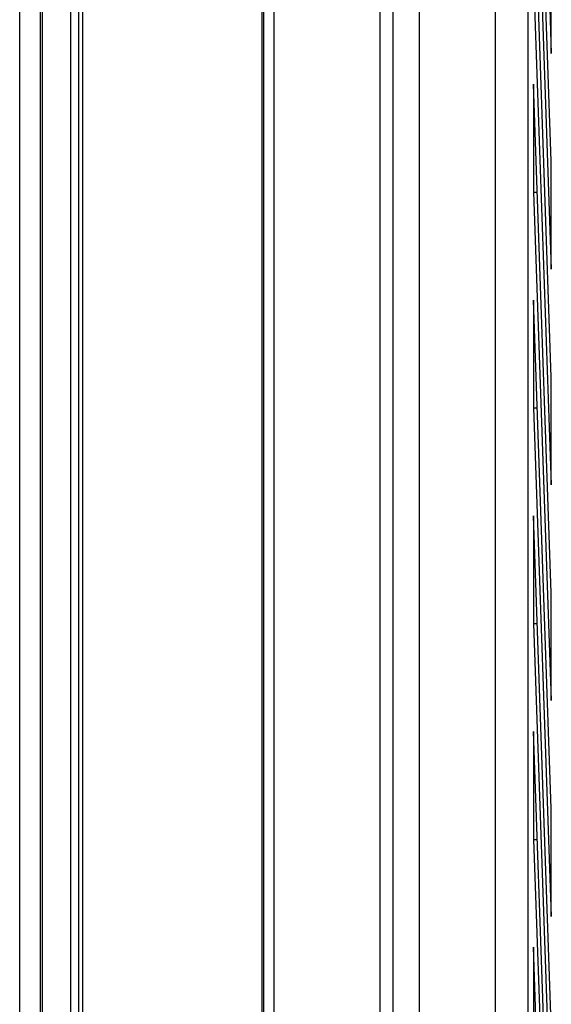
# Model space of a CAD drawing. Extents: x 0 to 750, y 0 to 420.
# Tile 20 of 45: x 313 to 323, y 227 to 247. Entities that reach past the tile are written whole.
import ezdxf

# ---------------------------------------------------------------- set-up
doc = ezdxf.new("R2010")
doc.units = 0
doc.header["$LTSCALE"] = 41.25
doc.layers.get('0').update_dxf_attribs({"linetype": 'CONTINUOUS'})
doc.layers.add('02___PRT_ALL_AXES', color=7, linetype='CONTINUOUS')

msp = doc.modelspace()

# ---------------------------------------------------------------- linework, layer by layer
at = {"color": 7, "linetype": 'CONTINUOUS'}
for p, q in [((313.39, 273.25), (313.39, 166.05)), ((313.429, 273.25), (313.429, 166.089)), ((312.99, 165.899), (312.99, 273.153)), ((313.99, 272.65), (313.99, 167.65)), ((314.148, 272.15), (314.148, 167.65)), ((314.232, 167.65), (314.232, 270.65)), ((317.748, 265.371), (317.748, 176.528)), ((317.792, 176.528), (317.792, 265.371)), ((322.99, 177.398), (322.99, 263.902)), ((323.093, 255.944), (323.442, 245.944)), ((323.442, 243.823), (323.093, 253.823)), ((323.093, 251.701), (323.442, 241.701)), ((323.442, 239.58), (323.093, 249.58)), ((323.442, 245.944), (323.442, 248.065)), ((323.093, 247.459), (323.442, 237.459)), ((323.442, 235.337), (323.093, 245.337)), ((323.093, 245.337), (323.093, 243.216)), ((323.442, 241.701), (323.442, 243.823)), ((323.093, 243.216), (323.442, 233.216)), ((323.093, 243.216), (323.167, 243.216)), ((323.442, 231.095), (323.093, 241.095)), ((323.093, 241.095), (323.093, 238.973)), ((323.442, 237.459), (323.442, 239.58)), ((323.093, 238.973), (323.442, 228.973)), ((323.093, 238.973), (323.167, 238.973)), ((323.442, 226.852), (323.093, 236.852)), ((323.093, 236.852), (323.093, 234.731)), ((323.442, 233.216), (323.442, 235.337)), ((323.093, 234.731), (323.442, 224.731)), ((323.093, 234.731), (323.167, 234.731)), ((323.442, 222.609), (323.093, 232.609)), ((323.093, 232.609), (323.093, 230.488)), ((323.442, 228.973), (323.442, 231.095)), ((323.093, 230.488), (323.442, 220.488)), ((323.093, 230.488), (323.167, 230.488)), ((323.442, 218.367), (323.093, 228.367)), ((323.093, 228.367), (323.093, 226.245))]:
    msp.add_line(p, q, dxfattribs=at)
at = {"color": 3, "linetype": 'CONTINUOUS'}
for p, q in [((320.073, 263.9), (320.073, 177.9)), ((320.323, 263.9), (320.323, 177.9)), ((320.845, 263.9), (320.845, 177.9)), ((322.339, 263.9), (322.339, 177.9))]:
    msp.add_line(p, q, dxfattribs=at)
at = {"layer": '02___PRT_ALL_AXES', "color": 7, "linetype": 'CONTINUOUS'}
msp.add_line((317.99, 216.15), (317.99, 265.525), dxfattribs=at)

doc.saveas('drawing.dxf')
